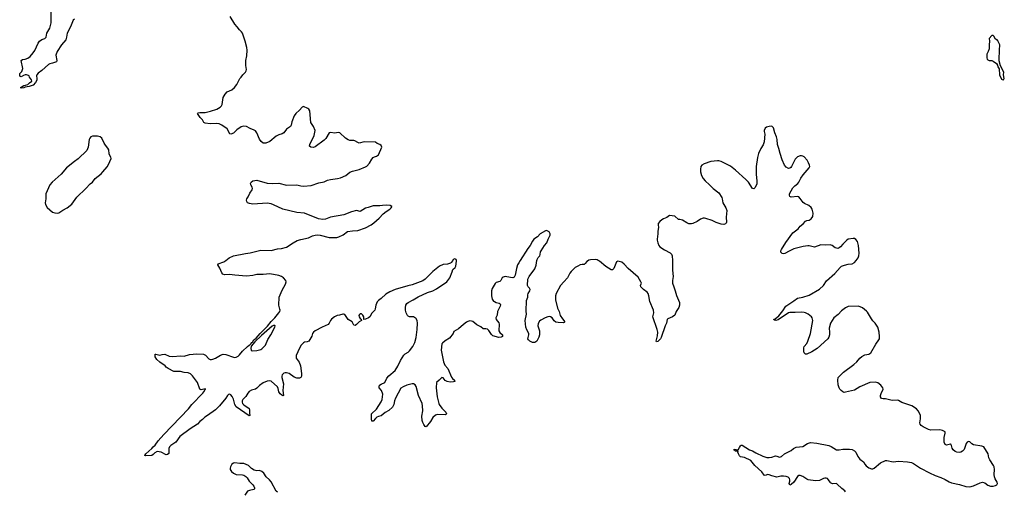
# Model space of a CAD drawing. Header units: inches. Extents: x 2005975 to 2217453, y 644152 to 846769.
# Tile 57 of 162: x 2091305 to 2106524, y 696431 to 703720. Entities that reach past the tile are written whole.
import ezdxf

# ---------------------------------------------------------------- set-up
doc = ezdxf.new("R2010")
doc.units = ezdxf.units.IN
doc.header["$MEASUREMENT"] = 0
for name, color, linetype in [('C0699', 7, 'Continuous'), ('C0790', 7, 'Continuous'), ('C1609', 7, 'Continuous'), ('C1700', 7, 'Continuous')]:
    doc.layers.add(name, color=color, linetype=linetype)

msp = doc.modelspace()

# ---------------------------------------------------------------- linework, layer by layer
at = {"layer": 'C0699', "color": 6}
for points, elevation in [([(2097998, 700000), (2097974, 699966), (2097963, 699957), (2097916, 699944), (2097850, 699934), (2097793, 699910), (2097690, 699828), (2097572, 699708), (2097535, 699685), (2097370, 699620), (2097307, 699607), (2097110, 699548), (2097028, 699512), (2096964, 699476), (2096895, 699410), (2096850, 699378), (2096830, 699357), (2096808, 699310), (2096802, 699250), (2096795, 699230), (2096750, 699184), (2096715, 699130), (2096695, 699110), (2096650, 699089), (2096627, 699087), (2096624, 699090), (2096622, 699130), (2096610, 699153), (2096590, 699172), (2096570, 699173), (2096557, 699163), (2096548, 699150), (2096553, 699130), (2096570, 699102), (2096584, 699090), (2096587, 699070), (2096550, 699048), (2096513, 699007), (2096490, 698993), (2096470, 698998), (2096446, 699050), (2096384, 699084), (2096330, 699161), (2096311, 699171), (2096299, 699170), (2096250, 699155), (2096210, 699150), (2096172, 699130), (2096124, 699090), (2096109, 699070), (2096091, 699030), (2096072, 699008), (2095981, 698970), (2095873, 698910), (2095846, 698890), (2095833, 698870), (2095822, 698830), (2095774, 698750), (2095750, 698742), (2095710, 698738), (2095690, 698725), (2095657, 698690), (2095630, 698644), (2095578, 698530), (2095580, 698490), (2095627, 698427), (2095646, 698370), (2095659, 698250), (2095659, 698210), (2095651, 698189), (2095630, 698178), (2095590, 698179), (2095550, 698196), (2095472, 698252), (2095430, 698264), (2095410, 698263), (2095390, 698255), (2095364, 698230), (2095355, 698210), (2095355, 698190), (2095383, 698090), (2095372, 697990), (2095383, 697910), (2095370, 697905), (2095359, 697919), (2095330, 697937), (2095312, 697970), (2095302, 698022), (2095288, 698048), (2095190, 698132), (2095170, 698138), (2095130, 698135), (2095070, 698108), (2095010, 698068), (2094970, 698023), (2094952, 698010), (2094890, 697995), (2094850, 697973), (2094830, 697950), (2094803, 697897), (2094754, 697850), (2094746, 697830), (2094744, 697810), (2094749, 697790), (2094768, 697768), (2094850, 697709), (2094857, 697690), (2094856, 697636), (2094862, 697610), (2094860, 697600), (2094850, 697595), (2094650, 697734), (2094630, 697770), (2094610, 697856), (2094590, 697897), (2094570, 697921), (2094550, 697931), (2094535, 697925), (2094517, 697910), (2094491, 697870), (2094392, 697750), (2094330, 697689), (2094210, 697600), (2094165, 697575), (2094130, 697540), (2094090, 697509), (2094054, 697470), (2093942, 697398), (2093781, 697279), (2093719, 697190), (2093640, 697140), (2093621, 697119), (2093611, 697090), (2093610, 697016), (2093590, 696998), (2093570, 696994), (2093490, 697038), (2093430, 697046), (2093393, 697027), (2093370, 696998), (2093350, 696984), (2093250, 696978), (2093242, 696982), (2093238, 696990), (2093246, 696994), (2093254, 697010), (2093348, 697092), (2093370, 697120), (2093398, 697142), (2093444, 697210), (2093535, 697310), (2093916, 697704), (2093967, 697773), (2094137, 697950), (2094165, 697990), (2094164, 697996), (2094178, 698010), (2094176, 698016), (2094153, 698007), (2094110, 698001), (2094088, 698008), (2094055, 698110), (2093977, 698217), (2093946, 698246), (2093910, 698260), (2093849, 698269), (2093790, 698285), (2093710, 698280), (2093690, 698284), (2093599, 698330), (2093570, 698352), (2093552, 698372), (2093470, 698426), (2093425, 698470), (2093398, 698510), (2093398, 698550), (2093410, 698553), (2093470, 698534), (2093510, 698545), (2093550, 698548), (2093618, 698518), (2093670, 698514), (2093790, 698525), (2093850, 698522), (2093930, 698546), (2093987, 698553), (2094035, 698555), (2094148, 698548), (2094177, 698537), (2094230, 698480), (2094250, 698470), (2094270, 698469), (2094290, 698472), (2094330, 698487), (2094410, 698535), (2094450, 698548), (2094493, 698547), (2094610, 698502), (2094630, 698500), (2094650, 698504), (2094681, 698519), (2094702, 698538), (2094750, 698595), (2094828, 698670), (2094850, 698690), (2094864, 698696), (2094883, 698717), (2094890, 698730), (2094902, 698738), (2094925, 698770), (2094960, 698800), (2095020, 698870), (2095135, 698985), (2095190, 699057), (2095247, 699110), (2095313, 699190), (2095324, 699210), (2095329, 699230), (2095327, 699247), (2095311, 699310), (2095315, 699430), (2095362, 699538), (2095414, 699630), (2095425, 699670), (2095419, 699690), (2095382, 699730), (2095350, 699752), (2095310, 699767), (2095174, 699794), (2095070, 699781), (2094970, 699780), (2094910, 699768), (2094810, 699758), (2094630, 699771), (2094550, 699782), (2094470, 699778), (2094447, 699787), (2094429, 699809), (2094401, 699881), (2094366, 699930), (2094373, 699947), (2094461, 699979), (2094490, 700000)], 300), ([(2099042, 700000), (2099018, 699962), (2099002, 699930), (2098985, 699875), (2098965, 699770), (2098950, 699743), (2098930, 699730), (2098890, 699733), (2098811, 699751), (2098779, 699741), (2098763, 699730), (2098744, 699690), (2098728, 699672), (2098670, 699657), (2098656, 699644), (2098610, 699567), (2098599, 699530), (2098597, 699490), (2098599, 699450), (2098610, 699403), (2098630, 699372), (2098642, 699362), (2098670, 699348), (2098718, 699338), (2098731, 699330), (2098735, 699315), (2098732, 699290), (2098691, 699210), (2098685, 699155), (2098665, 699110), (2098670, 699084), (2098710, 699034), (2098716, 699016), (2098712, 698910), (2098726, 698886), (2098770, 698850), (2098770, 698825), (2098748, 698812), (2098710, 698807), (2098616, 698836), (2098596, 698856), (2098557, 698917), (2098535, 698935), (2098510, 698941), (2098470, 698940), (2098433, 698973), (2098370, 699002), (2098310, 699053), (2098290, 699063), (2098265, 699065), (2098230, 699056), (2098210, 699045), (2098164, 699010), (2098090, 698940), (2098018, 698902), (2098004, 698870), (2097950, 698797), (2097882, 698758), (2097838, 698722), (2097830, 698710), (2097818, 698610), (2097855, 698430), (2097879, 698379), (2097924, 698330), (2097977, 698197), (2097994, 698174), (2098026, 698150), (2098033, 698130), (2098010, 698123), (2097960, 698120), (2097910, 698126), (2097884, 698144), (2097850, 698183), (2097830, 698190), (2097790, 698146), (2097750, 698113), (2097740, 698030), (2097759, 697890), (2097782, 697790), (2097791, 697770), (2097830, 697714), (2097890, 697655), (2097900, 697630), (2097898, 697622), (2097888, 697612), (2097764, 697616), (2097730, 697610), (2097690, 697573), (2097656, 697510), (2097590, 697428), (2097570, 697432), (2097550, 697462), (2097534, 697494), (2097526, 697526), (2097522, 697590), (2097534, 697674), (2097532, 697750), (2097526, 697786), (2097470, 697910), (2097432, 698052), (2097416, 698076), (2097390, 698092), (2097370, 698093), (2097288, 698072), (2097232, 698048), (2097196, 698024), (2097115, 697870), (2097100, 697830), (2097088, 697770), (2097070, 697729), (2097010, 697679), (2096952, 697648), (2096890, 697597), (2096850, 697588), (2096825, 697575), (2096803, 697557), (2096770, 697516), (2096750, 697517), (2096741, 697550), (2096744, 697630), (2096819, 697701), (2096890, 697812), (2096908, 697850), (2096919, 697930), (2096899, 697990), (2096864, 698030), (2096859, 698050), (2096866, 698070), (2096891, 698089), (2096950, 698110), (2096982, 698178), (2097010, 698216), (2097110, 698296), (2097150, 698363), (2097190, 698455), (2097244, 698536), (2097263, 698557), (2097310, 698582), (2097330, 698602), (2097382, 698670), (2097411, 698729), (2097431, 698810), (2097447, 698930), (2097455, 699030), (2097450, 699069), (2097430, 699105), (2097410, 699119), (2097390, 699125), (2097330, 699126), (2097310, 699138), (2097300, 699150), (2097281, 699190), (2097268, 699230), (2097266, 699270), (2097272, 699310), (2097287, 699333), (2097310, 699351), (2097388, 699390), (2097464, 699436), (2097610, 699504), (2097690, 699530), (2097750, 699559), (2097908, 699670), (2097952, 699730), (2097990, 699822), (2098001, 699859), (2098034, 699890), (2098046, 699910), (2098058, 699990), (2098055, 700000)], 300), ([(2100000, 699934), (2099970, 699931), (2099930, 699913), (2099890, 699888), (2099830, 699830), (2099810, 699801), (2099772, 699728), (2099714, 699670), (2099665, 699610), (2099595, 699490), (2099585, 699450), (2099589, 699390), (2099619, 699259), (2099645, 699210), (2099652, 699170), (2099661, 699150), (2099695, 699095), (2099730, 699050), (2099722, 699038), (2099707, 699033), (2099630, 699038), (2099590, 699047), (2099567, 699067), (2099534, 699114), (2099510, 699129), (2099490, 699133), (2099470, 699129), (2099426, 699114), (2099362, 699078), (2099342, 699058), (2099317, 699023), (2099313, 698990), (2099340, 698910), (2099341, 698850), (2099330, 698814), (2099297, 698750), (2099270, 698732), (2099230, 698730), (2099191, 698750), (2099169, 698770), (2099160, 698790), (2099176, 698850), (2099174, 698870), (2099144, 698924), (2099128, 698970), (2099118, 699070), (2099141, 699170), (2099135, 699215), (2099141, 699379), (2099160, 699430), (2099157, 699470), (2099162, 699490), (2099192, 699530), (2099198, 699550), (2099186, 699570), (2099166, 699590), (2099156, 699610), (2099159, 699710), (2099180, 699750), (2099270, 699868), (2099290, 699927), (2099301, 700000)], 300), ([(2095290, 696420), (2095270, 696435), (2095190, 696578), (2095166, 696610), (2095117, 696657), (2095080, 696710), (2095050, 696738), (2095010, 696751), (2094970, 696749), (2094930, 696755), (2094890, 696782), (2094844, 696830), (2094770, 696861), (2094710, 696860), (2094630, 696872), (2094610, 696867), (2094586, 696850), (2094564, 696810), (2094559, 696790), (2094560, 696770), (2094578, 696738), (2094610, 696710), (2094650, 696691), (2094750, 696684), (2094770, 696679), (2094801, 696661), (2094821, 696641), (2094853, 696590), (2094911, 696530), (2094925, 696510), (2094933, 696487), (2094933, 696470), (2094923, 696457), (2094855, 696445), (2094829, 696431), (2094784, 696370)], 400)]:
    msp.add_lwpolyline(points, dxfattribs=dict(at, elevation=elevation))
at = {"layer": 'C0699', "color": 6, "elevation": 300}
msp.add_lwpolyline([(2095250, 698996), (2095230, 698995), (2095210, 698983), (2095041, 698839), (2094939, 698741), (2094884, 698676), (2094879, 698639), (2094881, 698610), (2094885, 698605), (2094910, 698601), (2094970, 698608), (2095030, 698622), (2095048, 698632), (2095104, 698690), (2095143, 698777), (2095188, 698850), (2095249, 698970), (2095253, 698990)], close=True, dxfattribs=at)
at = {"layer": 'C0790', "color": 6, "elevation": 300}
for points in [[(2092150, 703729), (2092130, 703712), (2092092, 703608), (2092038, 703510), (2092031, 703450), (2092016, 703410), (2091949, 703331), (2091882, 703230), (2091866, 703170), (2091879, 703090), (2091873, 703067), (2091814, 703046), (2091770, 703038), (2091750, 703028), (2091650, 702933), (2091590, 702893), (2091570, 702870), (2091563, 702850), (2091571, 702811), (2091570, 702784), (2091550, 702747), (2091515, 702710), (2091450, 702686), (2091390, 702678), (2091367, 702667), (2091330, 702662), (2091318, 702670), (2091339, 702681), (2091344, 702690), (2091370, 702705), (2091393, 702707), (2091430, 702720), (2091455, 702745), (2091494, 702770), (2091489, 702790), (2091458, 702830), (2091452, 702852), (2091439, 702859), (2091410, 702868), (2091390, 702866), (2091363, 702857), (2091330, 702837), (2091310, 702849), (2091305, 702870), (2091310, 702887), (2091339, 702921), (2091351, 702949), (2091353, 702967), (2091330, 703091), (2091350, 703104), (2091390, 703110), (2091430, 703124), (2091468, 703152), (2091514, 703206), (2091538, 703242), (2091590, 703358), (2091610, 703390), (2091650, 703416), (2091692, 703428), (2091712, 703448), (2091727, 703510), (2091771, 703589), (2091784, 703630), (2091790, 703670), (2091791, 703849)], [(2094490, 700000), (2094541, 700039), (2094610, 700070), (2094793, 700107), (2094870, 700117), (2095030, 700158), (2095190, 700151), (2095290, 700179), (2095350, 700185), (2095430, 700202), (2095530, 700273), (2095594, 700306), (2095650, 700325), (2095769, 700350), (2095830, 700380), (2095870, 700392), (2095910, 700396), (2095950, 700390), (2096090, 700356), (2096206, 700354), (2096238, 700362), (2096304, 700396), (2096370, 700447), (2096450, 700459), (2096530, 700461), (2096650, 700502), (2096736, 700550), (2096780, 700580), (2096863, 700650), (2096923, 700717), (2096970, 700758), (2097028, 700790), (2097048, 700810), (2097058, 700830), (2097055, 700835), (2097029, 700849), (2096970, 700852), (2096914, 700850), (2096870, 700841), (2096770, 700841), (2096690, 700816), (2096650, 700809), (2096570, 700755), (2096510, 700770), (2096433, 700750), (2096315, 700705), (2096110, 700667), (2096030, 700639), (2095990, 700632), (2095922, 700642), (2095710, 700729), (2095590, 700739), (2095370, 700790), (2095230, 700860), (2095190, 700876), (2095130, 700883), (2094910, 700870), (2094857, 700877), (2094829, 700890), (2094817, 700910), (2094813, 700930), (2094816, 700950), (2094838, 700982), (2094863, 701037), (2094901, 701090), (2094905, 701110), (2094901, 701130), (2094876, 701170), (2094873, 701190), (2094885, 701210), (2094911, 701229), (2094970, 701239), (2095130, 701196), (2095212, 701188), (2095310, 701195), (2095430, 701162), (2095590, 701166), (2095650, 701152), (2095691, 701149), (2095810, 701159), (2095930, 701198), (2096010, 701215), (2096061, 701239), (2096108, 701252), (2096216, 701264), (2096266, 701274), (2096345, 701310), (2096410, 701364), (2096450, 701380), (2096550, 701406), (2096650, 701445), (2096670, 701456), (2096710, 701502), (2096750, 701566), (2096770, 701589), (2096790, 701602), (2096819, 701610), (2096850, 701633), (2096901, 701750), (2096890, 701774), (2096870, 701790), (2096830, 701806), (2096805, 701825), (2096632, 701832), (2096550, 701813), (2096530, 701820), (2096488, 701848), (2096470, 701852), (2096410, 701851), (2096382, 701862), (2096340, 701890), (2096256, 701970), (2096230, 701978), (2096175, 701965), (2096110, 701976), (2096091, 701969), (2096035, 701885), (2096010, 701858), (2095870, 701755), (2095847, 701747), (2095805, 701750), (2095787, 701767), (2095788, 701790), (2095855, 701930), (2095870, 702010), (2095848, 702070), (2095804, 702130), (2095790, 702313), (2095776, 702336), (2095761, 702350), (2095690, 702376), (2095669, 702370), (2095630, 702320), (2095573, 702270), (2095550, 702234), (2095510, 702144), (2095502, 702090), (2095490, 702070), (2095430, 702028), (2095389, 701971), (2095364, 701956), (2095310, 701939), (2095270, 701919), (2095170, 701835), (2095110, 701812), (2095070, 701813), (2095036, 701836), (2095013, 701873), (2094973, 701973), (2094950, 702001), (2094930, 702014), (2094870, 702037), (2094810, 702070), (2094770, 702075), (2094730, 702064), (2094663, 702017), (2094610, 701968), (2094570, 701952), (2094555, 701955), (2094513, 702033), (2094430, 702088), (2094390, 702108), (2094346, 702114), (2094250, 702111), (2094170, 702122), (2094150, 702130), (2094130, 702170), (2094093, 702210), (2094055, 702270), (2094062, 702278), (2094090, 702287), (2094170, 702287), (2094254, 702306), (2094350, 702338), (2094403, 702370), (2094423, 702390), (2094435, 702410), (2094450, 702516), (2094479, 702570), (2094510, 702603), (2094583, 702637), (2094626, 702674), (2094662, 702718), (2094710, 702810), (2094730, 702830), (2094754, 702866), (2094797, 702910), (2094807, 702930), (2094810, 702950), (2094801, 703010), (2094799, 703090), (2094817, 703163), (2094821, 703250), (2094815, 703290), (2094789, 703390), (2094748, 703510), (2094735, 703530), (2094702, 703562), (2094669, 703610), (2094631, 703650), (2094559, 703770)], [(2099301, 700000), (2099304, 700016), (2099318, 700042), (2099344, 700070), (2099352, 700090), (2099357, 700130), (2099367, 700150), (2099417, 700230), (2099453, 700270), (2099472, 700330), (2099503, 700390), (2099505, 700410), (2099490, 700440), (2099450, 700462), (2099430, 700458), (2099350, 700410), (2099310, 700366), (2099254, 700326), (2099230, 700299), (2099194, 700230), (2099158, 700182), (2099042, 700000)], [(2098055, 700000), (2098050, 700016), (2098030, 700024), (2098007, 700013), (2097998, 700000)]]:
    msp.add_lwpolyline(points, dxfattribs=at)
at = {"layer": 'C0790', "color": 6, "elevation": 400}
msp.add_lwpolyline([(2092510, 701921), (2092430, 701920), (2092403, 701910), (2092389, 701891), (2092381, 701870), (2092365, 701750), (2092341, 701699), (2092211, 701569), (2092150, 701527), (2092030, 701431), (2091946, 701334), (2091809, 701210), (2091770, 701167), (2091710, 701029), (2091707, 701010), (2091708, 700950), (2091701, 700890), (2091704, 700864), (2091730, 700819), (2091810, 700743), (2091850, 700733), (2091890, 700731), (2091910, 700735), (2091970, 700778), (2092039, 700810), (2092110, 700871), (2092190, 700979), (2092328, 701110), (2092396, 701184), (2092430, 701210), (2092474, 701266), (2092564, 701336), (2092589, 701371), (2092656, 701444), (2092678, 701482), (2092717, 701577), (2092715, 701595), (2092691, 701631), (2092686, 701646), (2092681, 701710), (2092670, 701736), (2092630, 701783), (2092613, 701810), (2092574, 701890), (2092550, 701909)], close=True, dxfattribs=at)
at = {"layer": 'C1609', "color": 6, "elevation": 300}
for points in [[(2100098, 700000), (2100070, 699984), (2100048, 699952), (2100030, 699936), (2100000, 699934)], [(2101393, 700000), (2101395, 699850), (2101407, 699753), (2101397, 699690), (2101398, 699650), (2101414, 699590), (2101437, 699530), (2101455, 699455), (2101502, 699350), (2101506, 699310), (2101495, 699270), (2101454, 699210), (2101430, 699154), (2101398, 699130), (2101325, 699095), (2101315, 699085), (2101304, 699030), (2101283, 698990), (2101220, 698810), (2101210, 698789), (2101170, 698748), (2101150, 698741), (2101141, 698750), (2101166, 698834), (2101170, 698890), (2101161, 698930), (2101090, 699130), (2101106, 699190), (2101104, 699230), (2101045, 699365), (2101031, 699451), (2101020, 699490), (2101004, 699510), (2100949, 699550), (2100907, 699590), (2100899, 699610), (2100914, 699650), (2100908, 699670), (2100863, 699743), (2100712, 699872), (2100650, 699943), (2100610, 699971), (2100550, 699988), (2100530, 699977), (2100487, 699873), (2100470, 699853), (2100450, 699854), (2100363, 699903), (2100266, 699990), (2100248, 700000)], [(2104070, 696424), (2104059, 696439), (2104012, 696472), (2103943, 696543), (2103930, 696550), (2103868, 696548), (2103840, 696560), (2103830, 696570), (2103807, 696610), (2103790, 696630), (2103770, 696636), (2103750, 696634), (2103730, 696628), (2103670, 696597), (2103607, 696593), (2103493, 696610), (2103470, 696620), (2103410, 696660), (2103370, 696677), (2103350, 696676), (2103330, 696658), (2103270, 696571), (2103230, 696536), (2103207, 696527), (2103201, 696550), (2103210, 696590), (2103210, 696610), (2103205, 696630), (2103185, 696650), (2103150, 696662), (2103110, 696667), (2103070, 696664), (2103010, 696651), (2102930, 696670), (2102890, 696687), (2102870, 696690), (2102830, 696676), (2102810, 696679), (2102776, 696730), (2102670, 696830), (2102608, 696908), (2102510, 696954), (2102446, 696966), (2102430, 696980), (2102414, 697010), (2102406, 697034), (2102409, 697049), (2102370, 697050), (2102343, 697070), (2102350, 697083), (2102410, 697072), (2102433, 697107), (2102444, 697136), (2102450, 697142), (2102470, 697145), (2102585, 697070), (2102630, 697057), (2102685, 697025), (2102790, 696972), (2102855, 696955), (2102890, 696952), (2102930, 696959), (2102990, 696978), (2103010, 696975), (2103050, 696957), (2103079, 696970), (2103129, 697010), (2103230, 697064), (2103268, 697092), (2103308, 697112), (2103410, 697125), (2103483, 697170), (2103530, 697187), (2103625, 697175), (2103810, 697140), (2103850, 697123), (2103930, 697071), (2103970, 697070), (2104030, 697080), (2104130, 697083), (2104170, 697077), (2104210, 697055), (2104230, 697036), (2104262, 696970), (2104290, 696929), (2104346, 696886), (2104368, 696848), (2104390, 696822), (2104430, 696794), (2104470, 696779), (2104490, 696780), (2104510, 696788), (2104610, 696872), (2104690, 696906), (2104710, 696906), (2104808, 696888), (2104890, 696898), (2105030, 696888), (2105090, 696875), (2105122, 696862), (2105230, 696787), (2105370, 696714), (2105454, 696674), (2105545, 696645), (2105610, 696612), (2105670, 696575), (2105710, 696560), (2105830, 696536), (2105930, 696506), (2105990, 696499), (2106050, 696513), (2106150, 696562), (2106189, 696571), (2106222, 696562), (2106270, 696527), (2106310, 696510), (2106350, 696510), (2106390, 696523), (2106408, 696532), (2106418, 696550), (2106413, 696570), (2106382, 696622), (2106373, 696653), (2106369, 696690), (2106373, 696770), (2106366, 696810), (2106357, 696830), (2106298, 696918), (2106285, 696950), (2106276, 697010), (2106210, 697116), (2106178, 697130), (2106050, 697151), (2106024, 697164), (2105990, 697194), (2105970, 697203), (2105950, 697192), (2105935, 697170), (2105902, 697078), (2105880, 697050), (2105850, 697035), (2105830, 697032), (2105790, 697036), (2105765, 697045), (2105733, 697073), (2105720, 697100), (2105710, 697141), (2105697, 697157), (2105690, 697160), (2105630, 697143), (2105610, 697155), (2105597, 697190), (2105592, 697230), (2105596, 697264), (2105612, 697330), (2105609, 697350), (2105570, 697370), (2105530, 697381), (2105390, 697378), (2105350, 697384), (2105270, 697425), (2105238, 697450), (2105224, 697470), (2105218, 697490), (2105231, 697551), (2105227, 697607), (2105195, 697675), (2105167, 697707), (2105093, 697753), (2104941, 697801), (2104890, 697835), (2104870, 697840), (2104790, 697835), (2104690, 697858), (2104650, 697859), (2104626, 697866), (2104612, 697890), (2104612, 697910), (2104619, 697941), (2104652, 698012), (2104647, 698030), (2104614, 698070), (2104570, 698105), (2104530, 698117), (2104444, 698110), (2104290, 698043), (2104210, 697992), (2104070, 697961), (2104050, 697960), (2104030, 697968), (2104001, 697990), (2103984, 698010), (2103970, 698030), (2103955, 698075), (2103950, 698150), (2103958, 698190), (2104040, 698270), (2104199, 698390), (2104242, 698430), (2104292, 698488), (2104324, 698516), (2104370, 698539), (2104430, 698551), (2104462, 698570), (2104536, 698704), (2104585, 698770), (2104594, 698790), (2104597, 698823), (2104590, 698890), (2104567, 698970), (2104530, 699030), (2104490, 699067), (2104470, 699094), (2104410, 699199), (2104395, 699215), (2104330, 699267), (2104268, 699292), (2104110, 699286), (2104070, 699266), (2104010, 699220), (2103957, 699163), (2103889, 699110), (2103836, 699030), (2103817, 698950), (2103824, 698890), (2103823, 698850), (2103810, 698812), (2103794, 698790), (2103630, 698638), (2103550, 698585), (2103470, 698553), (2103450, 698549), (2103432, 698570), (2103427, 698587), (2103425, 698650), (2103431, 698670), (2103470, 698717), (2103488, 698750), (2103529, 698870), (2103563, 699070), (2103556, 699110), (2103543, 699130), (2103491, 699170), (2103451, 699190), (2103430, 699195), (2103390, 699198), (2103292, 699192), (2103210, 699195), (2103188, 699190), (2103030, 699083), (2102992, 699072), (2102974, 699074), (2102964, 699084), (2102962, 699090), (2102982, 699098), (2103038, 699142), (2103101, 699219), (2103147, 699293), (2103270, 699377), (2103330, 699414), (2103410, 699431), (2103510, 699462), (2103670, 699554), (2103730, 699612), (2103776, 699684), (2103904, 699796), (2103989, 699891), (2104010, 699909), (2104053, 699927), (2104110, 699940), (2104172, 699948), (2104211, 699969), (2104234, 700000)]]:
    msp.add_lwpolyline(points, dxfattribs=at)
at = {"layer": 'C1700', "color": 6, "elevation": 300}
msp.add_lwpolyline([(2106350, 703478), (2106330, 703478), (2106292, 703428), (2106297, 703390), (2106288, 703330), (2106288, 703270), (2106276, 703230), (2106253, 703187), (2106253, 703130), (2106261, 703110), (2106270, 703101), (2106290, 703091), (2106330, 703088), (2106350, 703081), (2106401, 703041), (2106417, 703017), (2106425, 702990), (2106442, 702962), (2106451, 702870), (2106483, 702803), (2106490, 702796), (2106510, 702791), (2106524, 702810), (2106513, 702870), (2106519, 702910), (2106465, 703005), (2106446, 703086), (2106449, 703269), (2106456, 703310), (2106453, 703330), (2106426, 703394), (2106426, 703406), (2106414, 703406), (2106390, 703418), (2106364, 703464)], close=True, dxfattribs=at)
for points in [[(2104234, 700000), (2104263, 700037), (2104275, 700070), (2104282, 700110), (2104268, 700228), (2104253, 700290), (2104230, 700325), (2104210, 700337), (2104190, 700340), (2104110, 700326), (2104090, 700313), (2104026, 700250), (2103990, 700208), (2103970, 700192), (2103950, 700186), (2103910, 700195), (2103863, 700230), (2103830, 700240), (2103767, 700233), (2103690, 700238), (2103590, 700206), (2103570, 700207), (2103510, 700224), (2103485, 700225), (2103413, 700213), (2103270, 700178), (2103197, 700143), (2103130, 700104), (2103110, 700101), (2103090, 700106), (2103070, 700127), (2103069, 700150), (2103080, 700170), (2103146, 700274), (2103255, 700425), (2103339, 700490), (2103370, 700530), (2103415, 700565), (2103450, 700606), (2103470, 700614), (2103510, 700621), (2103540, 700640), (2103563, 700677), (2103569, 700730), (2103555, 700790), (2103538, 700818), (2103502, 700850), (2103438, 700878), (2103413, 700893), (2103370, 700958), (2103350, 700980), (2103330, 700985), (2103230, 700976), (2103207, 700987), (2103202, 701010), (2103206, 701030), (2103257, 701123), (2103286, 701154), (2103335, 701190), (2103350, 701210), (2103380, 701270), (2103417, 701323), (2103510, 701430), (2103516, 701450), (2103515, 701470), (2103500, 701510), (2103475, 701550), (2103430, 701598), (2103410, 701611), (2103390, 701618), (2103370, 701616), (2103330, 701598), (2103290, 701567), (2103234, 701450), (2103223, 701437), (2103210, 701426), (2103190, 701421), (2103150, 701441), (2103127, 701470), (2103090, 701556), (2103060, 701650), (2103041, 701730), (2103019, 701790), (2103013, 701870), (2103005, 701910), (2102978, 701970), (2102954, 702050), (2102930, 702072), (2102890, 702071), (2102850, 702060), (2102830, 702041), (2102814, 702010), (2102813, 701990), (2102825, 701950), (2102814, 701830), (2102796, 701784), (2102761, 701730), (2102724, 701650), (2102710, 701590), (2102690, 701450), (2102690, 701330), (2102698, 701230), (2102697, 701183), (2102674, 701126), (2102650, 701106), (2102630, 701109), (2102569, 701209), (2102530, 701251), (2102370, 701396), (2102290, 701456), (2102150, 701526), (2102110, 701538), (2102090, 701540), (2101986, 701530), (2101887, 701493), (2101851, 701470), (2101835, 701450), (2101826, 701410), (2101830, 701370), (2101845, 701310), (2101868, 701268), (2101899, 701230), (2101967, 701170), (2102023, 701110), (2102110, 701042), (2102158, 700970), (2102165, 700950), (2102173, 700890), (2102219, 700810), (2102233, 700773), (2102227, 700670), (2102231, 700589), (2102227, 700573), (2102216, 700564), (2102190, 700554), (2102150, 700562), (2102070, 700587), (2102010, 700618), (2101910, 700648), (2101890, 700650), (2101870, 700650), (2101830, 700639), (2101778, 700602), (2101710, 700568), (2101690, 700563), (2101650, 700565), (2101618, 700578), (2101550, 700621), (2101510, 700633), (2101490, 700633), (2101430, 700685), (2101350, 700692), (2101310, 700664), (2101257, 700643), (2101232, 700628), (2101200, 700600), (2101175, 700570), (2101173, 700550), (2101180, 700510), (2101169, 700450), (2101170, 700410), (2101158, 700330), (2101158, 700310), (2101167, 700270), (2101184, 700230), (2101202, 700210), (2101270, 700163), (2101357, 700117), (2101378, 700098), (2101392, 700072), (2101393, 700000)], [(2100248, 700000), (2100230, 700010), (2100210, 700013), (2100130, 700010), (2100099, 700001), (2100098, 700000)]]:
    msp.add_lwpolyline(points, dxfattribs=at)

doc.saveas('drawing.dxf')
